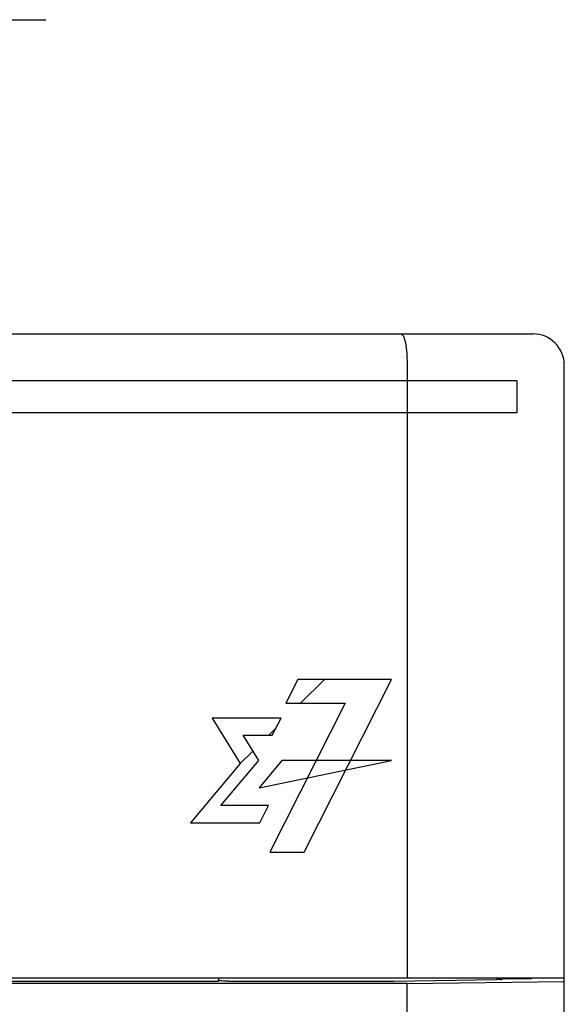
# Model space of a CAD drawing. Extents: x 82 to 1223, y 50 to 823.
# Tile 11 of 33: x 244 to 261, y 704 to 736. Entities that reach past the tile are written whole.
import ezdxf

# ---------------------------------------------------------------- set-up
doc = ezdxf.new("R2010")
doc.units = 0
doc.header["$LTSCALE"] = 69.3
doc.linetypes.add('CENTER', pattern=[0.6, 0.375, -0.075, 0.075, -0.075])
for name, color, linetype in [('ALL_AXIS', 7, 'CONTINUOUS'), ('ALL_CURVE', 7, 'CONTINUOUS'), ('ALL_FEATURES', 7, 'CONTINUOUS')]:
    doc.layers.add(name, color=color, linetype=linetype)

msp = doc.modelspace()

# ---------------------------------------------------------------- linework, layer by layer
at = {"layer": 'ALL_AXIS', "color": 7, "linetype": 'CENTER'}
msp.add_line((236.25, 735.75), (244.75, 735.75), dxfattribs=at)
at = {"layer": 'ALL_CURVE', "color": 4, "linetype": 'CONTINUOUS'}
for p, q in [((259.75, 724.25), (222.75, 724.25)), ((259.75, 723.25), (259.75, 724.25)), ((240.75, 723.25), (259.75, 723.25)), ((252.764, 714.75), (252.383, 713.99)), ((255.75, 714.75), (252.764, 714.75)), ((252.973, 709.25), (255.75, 714.75)), ((254.273, 713.99), (251.876, 709.25)), ((252.383, 713.99), (254.273, 713.99)), ((252.234, 713.522), (250.042, 713.522)), ((250.042, 713.522), (250.938, 712.069)), ((251.957, 712.975), (252.234, 713.522)), ((251.026, 712.975), (251.957, 712.975)), ((251.525, 712.166), (251.026, 712.975)), ((250.938, 712.069), (249.349, 710.185)), ((250.319, 710.733), (251.525, 712.166)), ((252.26, 712.166), (251.537, 711.297)), ((251.537, 711.297), (255.75, 712.166)), ((255.75, 712.166), (252.26, 712.166)), ((251.833, 710.733), (250.319, 710.733)), ((251.555, 710.185), (251.833, 710.733)), ((249.349, 710.185), (251.555, 710.185)), ((251.876, 709.25), (252.973, 709.25))]:
    msp.add_line(p, q, dxfattribs=at)
at = {"layer": 'ALL_CURVE', "color": 2, "linetype": 'CONTINUOUS'}
for p, q in [((252.859, 713.99), (253.619, 714.75)), ((251.845, 712.975), (252.072, 713.203)), ((250.938, 712.069), (251.338, 712.469))]:
    msp.add_line(p, q, dxfattribs=at)
at = {"layer": 'ALL_FEATURES', "color": 7, "linetype": 'CONTINUOUS'}
for p, q in [((162.25, 725.75), (260.25, 725.75)), ((256.25, 724.75), (256.25, 705.25)), ((261.25, 705.25), (261.25, 724.75)), ((221.25, 705.25), (261.25, 705.25)), ((250.227, 705.138), (250.25, 705.184)), ((250.25, 705.184), (250.25, 705.25)), ((250.275, 705.159), (250.25, 705.184)), ((259.283, 705.214), (259.285, 705.235)), ((259.285, 705.235), (260.208, 705.229)), ((260.208, 705.229), (260.21, 705.25)), ((260.208, 705.229), (260.208, 705.25)), ((261.25, 546.75), (261.25, 705.248)), ((256.25, 705.068), (220.645, 705.068)), ((250.227, 705.138), (223.285, 705.138)), ((250.575, 705.149), (255.787, 705.149)), ((256.25, 705.068), (261.25, 705.138)), ((256.25, 701), (256.25, 705.068))]:
    msp.add_line(p, q, dxfattribs=at)
for points in [[(256.057, 725.75), (256.13, 725.675), (256.193, 725.461), (256.235, 725.136), (256.25, 724.75)], [(255.787, 705.149), (255.825, 705.149), (259.094, 705.195)], [(259.225, 705.198), (259.167, 705.196), (259.094, 705.195)], [(259.225, 705.198), (259.267, 705.203), (259.283, 705.214)], [(250.575, 705.149), (250.484, 705.149), (250.402, 705.151), (250.336, 705.153), (250.292, 705.156), (250.275, 705.159)]]:
    msp.add_lwpolyline(points, dxfattribs=at)
msp.add_arc((260.25, 724.75), 1, 0, 90, dxfattribs=at)

doc.saveas('drawing.dxf')
